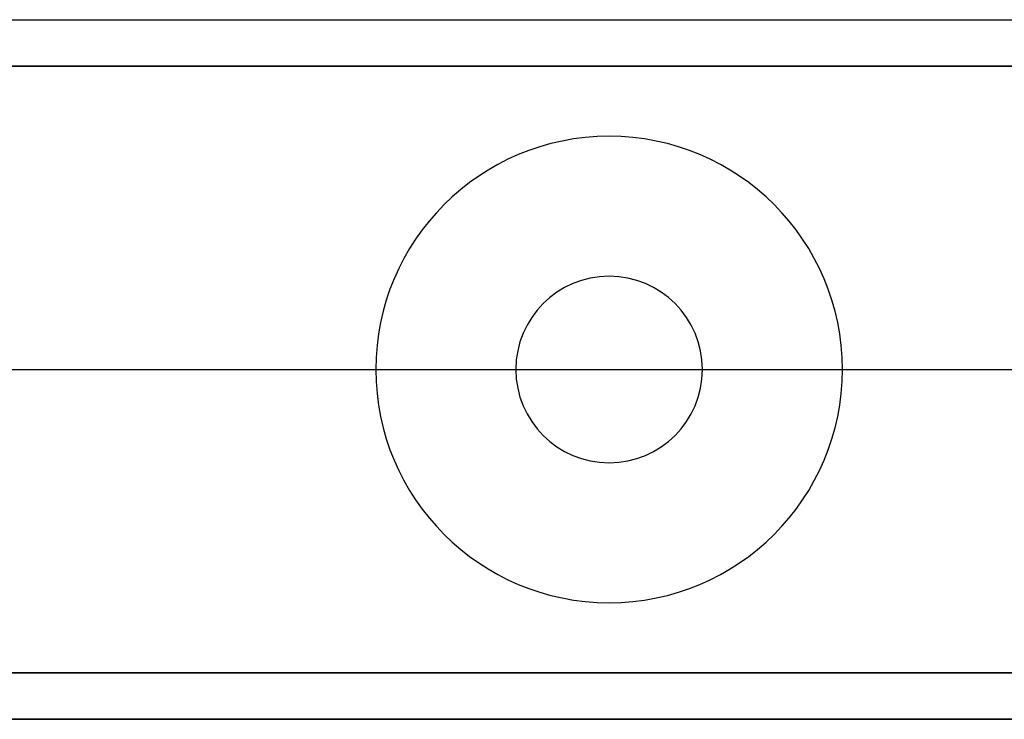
# Model space of a CAD drawing. Header units: millimetres. Extents: x -250 to 340, y -513 to 133.
# Tile 159 of 256: x -118 to -97, y -8 to 7. Entities that reach past the tile are written whole.
import ezdxf

# ---------------------------------------------------------------- set-up
doc = ezdxf.new("R2010")
doc.units = ezdxf.units.MM
doc.header["$MEASUREMENT"] = 0
doc.layers.add('Predefinito', color=7, linetype='Continuous', true_color=0x000000)

# ---------------------------------------------------------------- blocks, each defined once
blk = doc.blocks.new('ELLP050450Q0')
at = {"layer": 'Predefinito'}
blk.add_open_spline([(-204.038, 0, -59.965), (0, 0, -59.965), (204.038, 0, -59.965)], degree=2, dxfattribs=at)
blk = doc.blocks.new('STRUCTURE C50')
at = {"layer": 'Predefinito'}
for p, q in [((-225, 6.5, 7.5), (225, 6.5, 7.5)), ((-225, 0, 15), (225, 0, 15)), ((-225, 0), (225, 0)), ((-225, 0, 14), (225, 0, 14)), ((-225, 0, 1), (225, 0, 1)), ((207.5, -6.5, 7.5), (-207.5, -6.5, 7.5)), ((207.5, -7.5, 7.5), (-207.5, -7.5, 7.5))]:
    blk.add_line(p, q, dxfattribs=at)
for points in [[(-225, 6.5, 1), (0, 6.5, 1), (225, 6.5, 1)], [(225, 6.5, 14), (0, 6.5, 14), (-225, 6.5, 14)], [(225, -6.5, 1), (0, -6.5, 1), (-225, -6.5, 1)], [(-225, -6.5, 14), (0, -6.5, 14), (225, -6.5, 14)], [(225, -7.5), (0, -7.5), (-225, -7.5)], [(-225, -7.5, 15), (0, -7.5, 15), (225, -7.5, 15)]]:
    blk.add_open_spline(points, degree=2, dxfattribs=at)
blk = doc.blocks.new('STRUCTURE C50 fix')
at = {"layer": 'Predefinito'}
for p, q in [((-225, 6.5, 7.5), (225, 6.5, 7.5)), ((-105, 5, 14), (-105, 5, 15)), ((-105, 2), (-105, 2, 1)), ((-110, 0, 15), (-110, 0, 14)), ((-107, 0, 1), (-107, 0)), ((-225, 0, 15), (-110, 0, 15)), ((-225, 0), (-107, 0)), ((-225, 0, 14), (-110, 0, 14)), ((-225, 0, 1), (-107, 0, 1)), ((-103, 0), (-103, 0, 1)), ((-103, 0), (103, 0)), ((-103, 0, 1), (103, 0, 1)), ((-100, 0, 14), (-100, 0, 15)), ((-100, 0, 15), (100, 0, 15)), ((-100, 0, 14), (100, 0, 14)), ((-105, -2), (-105, -2, 1)), ((-105, -5, 14), (-105, -5, 15)), ((207.5, -6.5, 7.5), (-207.5, -6.5, 7.5)), ((207.5, -7.5, 7.5), (-207.5, -7.5, 7.5))]:
    blk.add_line(p, q, dxfattribs=at)
for centre, radius, start, end in [((-105, 0, 14), 5, 0, 180), ((-105, 0, 15), 5, 0, 180), ((-105, 0, 14.5), 5, 0, 180), ((-105, 0), 2, 0, 180), ((-105, 0, 1), 2, 0, 180), ((-105, 0, 0.5), 2, 0, 180), ((-105, 0, 14), 5, 180, 0), ((-105, 0, 15), 5, 180, 0), ((-105, 0, 14.5), 5, 180, 0), ((-105, 0), 2, 180, 0), ((-105, 0, 1), 2, 180, 0), ((-105, 0, 0.5), 2, 180, 0)]:
    blk.add_arc(centre, radius, start, end, dxfattribs=at)
for points in [[(-225, 6.5, 1), (0, 6.5, 1), (225, 6.5, 1)], [(225, 6.5, 14), (0, 6.5, 14), (-225, 6.5, 14)], [(225, -6.5, 1), (0, -6.5, 1), (-225, -6.5, 1)], [(-225, -6.5, 14), (0, -6.5, 14), (225, -6.5, 14)], [(225, -7.5), (0, -7.5), (-225, -7.5)], [(-225, -7.5, 15), (0, -7.5, 15), (225, -7.5, 15)]]:
    blk.add_open_spline(points, degree=2, dxfattribs=at)
blk = doc.blocks.new('AssiemeSTRUCTURE50')
at = {"layer": 'Predefinito'}
for name, p in [('STRUCTURE C50', (0, 0, 430)), ('STRUCTURE C50 fix', (0, 0))]:
    blk.add_blockref(name, p, dxfattribs=at)
blk = doc.blocks.new('MSQ 50')
at = {"layer": 'Predefinito'}
for name, p in [('ELLP050450Q0', (0, 7.5, 200)), ('AssiemeSTRUCTURE50', (0, 0))]:
    blk.add_blockref(name, p, dxfattribs=at)

msp = doc.modelspace()

# ---------------------------------------------------------------- block references
at = {"layer": 'Predefinito'}
msp.add_blockref('MSQ 50', (0, 0), dxfattribs=at)

doc.saveas('drawing.dxf')
